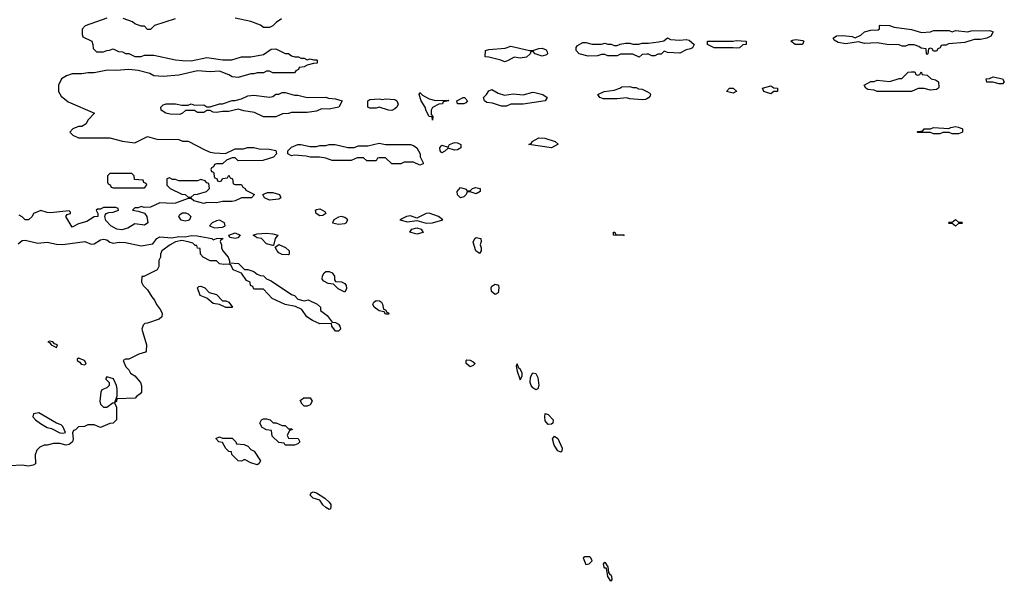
# Model space of a CAD drawing. Header units: inches. Extents: x 2769379 to 2883802, y 684208 to 828654.
# Tile 124 of 256: x 2785994 to 2792282, y 765079 to 768668. Entities that reach past the tile are written whole.
import ezdxf

# ---------------------------------------------------------------- set-up
doc = ezdxf.new("R2010")
doc.units = ezdxf.units.IN
doc.header["$MEASUREMENT"] = 0
doc.layers.add('C7786', color=7, linetype='Continuous')
doc.layers.add('C7796', color=7, linetype='Continuous')

msp = doc.modelspace()

# ---------------------------------------------------------------- linework, layer by layer
at = {"layer": 'C7786', "color": 2, "elevation": 2}
for points in [[(2786550, 768678), (2786411.6, 768628.4), (2786392.7, 768607.3), (2786392.7, 768572.7), (2786398, 768558), (2786454, 768530), (2786462, 768510), (2786463.6, 768483.6), (2786483.6, 768463.6), (2786530, 768462), (2786550, 768472), (2786567.3, 768472.7), (2786590, 768482), (2786625.4, 768465.4), (2786650, 768462), (2786670, 768452), (2786690, 768452), (2786730, 768432), (2786770, 768432), (2786790, 768442), (2786850, 768441), (2786990, 768410.8), (2787032.9, 768407.1), (2787090, 768406), (2787190, 768426), (2787290.9, 768410.9), (2787348.9, 768411.1), (2787410, 768431), (2787470, 768431), (2787550, 768446), (2787600.4, 768479.6), (2787630, 768482), (2787690, 768452), (2787710, 768451.3), (2787730, 768438), (2787751, 768431), (2787774, 768430), (2787790, 768422), (2787810, 768422), (2787830, 768412), (2787850, 768418), (2787870, 768411.3), (2787891.1, 768411.1), (2787894, 768410), (2787894, 768390), (2787870, 768388), (2787830, 768378), (2787810, 768366), (2787778, 768362), (2787774, 768350), (2787758, 768342), (2787750, 768328), (2787610, 768328), (2787590, 768338), (2787570, 768338), (2787550, 768328), (2787510, 768328.7), (2787490, 768322), (2787470, 768322), (2787390, 768298), (2787350, 768302), (2787330, 768315.3), (2787270, 768338), (2787210, 768335.3), (2787130, 768342), (2787010, 768313.2), (2786910, 768304), (2786850, 768309.2), (2786824.7, 768324.7), (2786750, 768344), (2786690, 768349.2), (2786610, 768343.7), (2786554.4, 768345.6), (2786470, 768329.2), (2786430, 768329), (2786390, 768321.2), (2786330, 768321.2), (2786292, 768310), (2786262, 768290), (2786242, 768250), (2786242, 768210), (2786259.6, 768179.6), (2786303.5, 768143.5), (2786472, 768070), (2786430, 768026), (2786418, 768002), (2786390, 767986), (2786370, 767986), (2786334, 767970), (2786314, 767950), (2786334, 767930), (2786370, 767912), (2786570, 767912), (2786651.6, 767891.6), (2786730, 767882), (2786810, 767922), (2786870, 767904.7), (2787010, 767902), (2787032.7, 767892.7), (2787070, 767892), (2787176.9, 767836.9), (2787210, 767822), (2787236.9, 767816.9), (2787308, 767812), (2787370, 767842), (2787423.6, 767843.6), (2787448.7, 767851.3), (2787490, 767851.3), (2787523.5, 767843.5), (2787590, 767840.7), (2787630, 767831.3), (2787634, 767810), (2787614, 767790), (2787547.3, 767767.3), (2787390, 767766), (2787370, 767786), (2787350, 767786), (2787314, 767770), (2787290, 767746), (2787250, 767746), (2787238, 767742), (2787232.7, 767727.3), (2787218, 767722), (2787214, 767710), (2787218, 767698), (2787232.7, 767692.7), (2787238, 767658), (2787252.7, 767652.7), (2787258, 767638), (2787270, 767634), (2787282, 767638), (2787290, 767654), (2787322, 767658), (2787330, 767674), (2787338, 767658), (2787354, 767650), (2787358, 767618), (2787370, 767614), (2787410, 767614), (2787418, 767598), (2787434, 767590), (2787438, 767578), (2787490, 767554), (2787494, 767550), (2787474, 767530), (2787410, 767529), (2787370.6, 767509.4), (2787350, 767505.2), (2787290, 767505.2), (2787250, 767497.2), (2787190, 767499), (2787170, 767494), (2787106, 767510), (2787090, 767526), (2787070, 767526), (2786990, 767496), (2786970, 767492.7), (2786890, 767497.2), (2786830, 767469.3), (2786788.7, 767468.7), (2786770, 767473.2), (2786750, 767466), (2786730, 767466), (2786714, 767450), (2786750, 767444.7), (2786790, 767431.3), (2786806, 767410), (2786811.3, 767370), (2786790, 767355.3), (2786730, 767362.7), (2786684.7, 767335.3), (2786645.8, 767325.8), (2786615.3, 767330), (2786575.3, 767350), (2786544.7, 767384.7), (2786538, 767410), (2786540.4, 767419.6), (2786546, 767430), (2786563.1, 767436.9), (2786590, 767438), (2786626, 767450), (2786622, 767462), (2786607.3, 767467.3), (2786530, 767468), (2786510, 767458), (2786490, 767458), (2786482, 767450), (2786494, 767430), (2786494, 767410), (2786470, 767408), (2786422.5, 767377.5), (2786370, 767362.7), (2786330, 767342), (2786288, 767410), (2786298, 767422), (2786318, 767430), (2786318, 767438), (2786310, 767446), (2786190, 767434), (2786170, 767435.3), (2786130, 767448.7), (2786082, 767430), (2786074, 767410), (2786050, 767389), (2786030, 767389), (2786008.9, 767408.9), (2785990, 767418)], [(2786986.4, 768673.6), (2786854, 768630), (2786830, 768606), (2786810, 768606), (2786790, 768626), (2786770, 768626), (2786730, 768642), (2786714, 768654), (2786654.6, 768674.6)], [(2787666.4, 768673.6), (2787630.9, 768649.1), (2787610, 768628), (2787590, 768618), (2787550, 768618), (2787532.9, 768632.9), (2787470, 768657.2), (2787370, 768677.2)], [(2790000, 768447.5), (2789970, 768446), (2789950, 768428), (2789910, 768448), (2789830, 768448), (2789810, 768438), (2789750, 768438), (2789730, 768446), (2789710, 768446), (2789683.6, 768436.4), (2789625.4, 768434.6), (2789568, 768450), (2789548, 768470), (2789548, 768490), (2789556.4, 768503.6), (2789590, 768522), (2789610, 768522), (2789650, 768512), (2789710, 768512), (2789730, 768518), (2789750, 768511.3), (2789771.1, 768511.1), (2789790, 768502), (2789810, 768502), (2789828.4, 768511.6), (2789862, 768518), (2789890, 768518), (2789910, 768511.3), (2789948.4, 768511.6), (2789970, 768518), (2790000, 768518)], [(2790000, 768163), (2789990, 768158), (2789970, 768155.3), (2789890, 768162), (2789868.9, 768168.9), (2789810, 768162.7), (2789722.7, 768162.7), (2789698, 768170), (2789686, 768190), (2789726, 768210), (2789790, 768218), (2789826, 768230), (2789840.4, 768239.6), (2789890, 768242), (2789910, 768234), (2789930, 768234), (2789945.4, 768225.4), (2789970, 768224.7), (2790000, 768208)], [(2785984.7, 767235.3), (2786010, 767256.4), (2786030, 767258.7), (2786110, 767240.5), (2786170, 767247.3), (2786230, 767232.7), (2786270, 767230.4), (2786410, 767250.4), (2786450, 767233), (2786470, 767234.9), (2786510, 767261.7), (2786530, 767264.6), (2786550, 767260.3), (2786570, 767245.5), (2786590, 767240.4), (2786630, 767247), (2786670, 767244.6), (2786770, 767222), (2786844.1, 767235.9), (2786869.7, 767270.3), (2786890, 767281.1), (2786965.1, 767274.9), (2787010, 767282), (2787050, 767280.5), (2787090, 767288), (2787127.7, 767287.7), (2787222, 767270), (2787230, 767262), (2787250, 767270.7), (2787290, 767271), (2787290, 767266), (2787278, 767262), (2787274, 767250), (2787282, 767230), (2787282, 767210), (2787292, 767190), (2787324.7, 767150), (2787334, 767126), (2787334, 767114), (2787390.8, 767110.8), (2787430, 767072), (2787450, 767071.3), (2787490, 767058), (2787510, 767042), (2787532.7, 767032.7), (2787550, 767032), (2787570, 767012), (2787599.8, 766999.8), (2787730, 766912), (2787750, 766904.7), (2787770, 766882), (2787810, 766872), (2787836.9, 766876.9), (2787894, 766850), (2787914, 766830), (2787914, 766810), (2787958, 766778), (2787990, 766734), (2788010, 766732), (2788030, 766722), (2788038, 766710), (2788042, 766690), (2788030, 766678), (2788010, 766678), (2787988, 766710), (2787986, 766726), (2787910, 766725.2), (2787864.7, 766744.7), (2787828, 766770), (2787795.3, 766815.3), (2787754.6, 766834.6), (2787688.4, 766848.4), (2787607.3, 766887.3), (2787550, 766946), (2787490, 766946), (2787482, 766962), (2787468.4, 766968.4), (2787466, 766990), (2787442, 767002), (2787410, 767048), (2787358, 767070), (2787342, 767102), (2787330, 767106), (2787296.9, 767103.1), (2787270, 767108.7), (2787250, 767128), (2787210, 767128), (2787166, 767150), (2787148, 767170), (2787146, 767206), (2787130, 767208), (2787126, 767226), (2787114, 767226), (2787099, 767239), (2787069.1, 767249.1), (2787030, 767257.2), (2786990, 767249), (2786956, 767230), (2786902, 767190), (2786894, 767170), (2786894, 767150), (2786882, 767130), (2786882, 767090), (2786871.1, 767068.9), (2786786, 767026), (2786774, 767026), (2786772, 766990), (2786782, 766970), (2786810, 766942), (2786836.9, 766896.9), (2786855.3, 766875.3), (2786867.5, 766847.5), (2786894, 766814), (2786904.7, 766790), (2786902, 766770), (2786885.4, 766754.6), (2786810, 766728), (2786792.7, 766727.3), (2786783.6, 766716.4), (2786774, 766690), (2786802.8, 766590), (2786802, 766550), (2786796.9, 766543.1), (2786754, 766530), (2786690, 766498), (2786670, 766498), (2786654, 766490), (2786672, 766450), (2786692, 766430), (2786702, 766410), (2786730, 766392), (2786764.7, 766350), (2786771.6, 766328.4), (2786771.6, 766288.4), (2786763.6, 766276.4), (2786739.6, 766260.4), (2786731, 766249), (2786614, 766246), (2786611.6, 766228.4), (2786602, 766222), (2786616.4, 766263.6), (2786617.2, 766310), (2786613.2, 766330), (2786592.3, 766372.3), (2786550, 766386), (2786543.6, 766376.4), (2786544.7, 766370), (2786564.7, 766350), (2786564.7, 766330), (2786550, 766315.3), (2786518, 766302), (2786512, 766288), (2786506, 766230), (2786510.9, 766210.9), (2786519.8, 766199.8), (2786530, 766191.3), (2786550, 766191), (2786590, 766222), (2786599.6, 766219.6), (2786611.6, 766191.6), (2786612, 766110), (2786592, 766090), (2786570, 766088), (2786510, 766062), (2786470, 766078), (2786430, 766078), (2786407.3, 766067.3), (2786370, 766066), (2786350, 766046), (2786338, 766042), (2786332, 766028), (2786336, 765990), (2786331, 765970), (2786310, 765953.2), (2786290, 765949.2), (2786250, 765959), (2786210, 765959), (2786170, 765948), (2786150, 765948), (2786123.6, 765936.4), (2786103.6, 765916.4), (2786092.7, 765887.3), (2786094, 765830), (2786079.6, 765820.4), (2786050, 765815.3), (2786010, 765822), (2785930, 765818)]]:
    msp.add_lwpolyline(points, dxfattribs=at)
at = {"layer": 'C7786', "color": 2}
for points, elevation in [([(2789250, 768471), (2789270, 768471.3), (2789310, 768484.7), (2789330, 768486), (2789355.3, 768475.3), (2789363.6, 768463.6), (2789364.7, 768450), (2789357.3, 768442.7), (2789330, 768434), (2789286, 768450), (2789270, 768466), (2789258, 768462), (2789254, 768450), (2789230, 768429), (2789190, 768422.7), (2789151.6, 768428.4), (2789110, 768406), (2789090, 768398), (2789066, 768410), (2788990, 768428.7), (2788966, 768430), (2788968, 768470), (2788990, 768478), (2789094, 768486), (2789130, 768498)], 2), ([(2789090, 768184.7), (2789145.2, 768194.8), (2789210, 768186.8), (2789270, 768204), (2789283.5, 768203.5), (2789334, 768190), (2789362, 768170), (2789350, 768149), (2789210, 768129), (2789131.1, 768128.9), (2789103.6, 768116.4), (2789070, 768115.3), (2789013.6, 768133.6), (2788978, 768138), (2788962, 768150), (2788955.3, 768170), (2788975.3, 768190), (2788990, 768214), (2789010, 768222), (2789050, 768198)], 2), ([(2787750, 768184.7), (2787770, 768184.7), (2787830, 768171.3), (2787950, 768172), (2787965.4, 768165.4), (2788010, 768162), (2788054, 768150), (2788032, 768110), (2788010, 768104), (2787970, 768095.3), (2787922, 768098), (2787890, 768084), (2787830, 768075.3), (2787730, 768074), (2787710, 768068), (2787672.7, 768067.3), (2787630, 768048), (2787550, 768048), (2787494.6, 768074.6), (2787424.7, 768084.7), (2787390, 768095.3), (2787330, 768082), (2787290, 768082), (2787250, 768075.3), (2787230, 768078), (2787210, 768088), (2787190, 768088), (2787170, 768075.3), (2787130, 768075.3), (2787110, 768088.7), (2787052.7, 768087.3), (2787034, 768070), (2787016.9, 768063.1), (2786955.3, 768064.7), (2786928, 768070), (2786898, 768090), (2786895.3, 768110), (2786910, 768124.7), (2786930, 768131), (2786990, 768131), (2787030, 768122), (2787070, 768122), (2787090, 768131), (2787110, 768122), (2787170, 768124.7), (2787190, 768112), (2787210, 768111.3), (2787269.2, 768130.8), (2787290, 768131.3), (2787350, 768152), (2787370, 768152), (2787410, 768162), (2787450, 768182), (2787490, 768184.7), (2787590, 768172), (2787610, 768178), (2787630, 768191.3), (2787650, 768192), (2787670, 768202), (2787690, 768202)], 2), ([(2788370, 768088.7), (2788349.1, 768089.1), (2788290, 768108), (2788270, 768102), (2788230, 768102), (2788218, 768110), (2788218, 768150), (2788230, 768158), (2788290, 768162), (2788310, 768158), (2788330, 768162), (2788390, 768158), (2788402, 768150), (2788411.1, 768128.9), (2788402, 768110), (2788390, 768098)], 2), ([(2788650, 768152), (2788730, 768154), (2788734, 768150), (2788698, 768142), (2788694, 768130), (2788670, 768128), (2788630, 768106), (2788622, 768090), (2788622, 768062), (2788632, 768050), (2788630, 768026), (2788627.3, 768047.3), (2788610, 768048.7), (2788590, 768086), (2788582.7, 768110), (2788558, 768150), (2788545.2, 768190), (2788550, 768202), (2788565.4, 768185.4), (2788610, 768162.8)], 2), ([(2788789.2, 768129.2), (2788786, 768150), (2788826, 768170), (2788834, 768170), (2788854, 768150), (2788843.6, 768136.4), (2788830, 768129.2)], 2), ([(2789390, 767849.4), (2789246, 767870), (2789262, 767878), (2789266, 767890), (2789310, 767914), (2789348.4, 767911.6), (2789414, 767890), (2789432.7, 767872.7)], 2), ([(2788330, 767871), (2788488.9, 767871.1), (2788510, 767864.7), (2788531, 767850), (2788551, 767810), (2788551.3, 767791.3), (2788570, 767754), (2788570, 767746), (2788550, 767738), (2788510, 767758), (2788450, 767758), (2788427.3, 767747.3), (2788370, 767746), (2788330, 767786), (2788290, 767786), (2788278, 767782), (2788270, 767766), (2788210, 767766), (2788190, 767786), (2788150, 767786), (2788111.3, 767768.7), (2787990, 767768.7), (2787950, 767782), (2787908.9, 767788.9), (2787849, 767789), (2787823.6, 767796.4), (2787750, 767802), (2787730, 767798), (2787706, 767810), (2787706, 767830), (2787730, 767854), (2787770, 767871.3), (2787790, 767871.3), (2787850, 767858), (2787890, 767858), (2787910, 767864.7), (2787950, 767864.7), (2787970, 767871), (2788009.1, 767870.9), (2788090, 767851.3), (2788130, 767851.3), (2788158, 767862), (2788218, 767862), (2788290, 767878)], 2), ([(2788770, 767834), (2788730, 767848), (2788710, 767828.7), (2788690, 767817.2), (2788679.3, 767830), (2788677.2, 767850), (2788690, 767866), (2788730, 767854), (2788738, 767870), (2788770, 767882.8), (2788790, 767881), (2788812, 767870), (2788812, 767850), (2788790, 767835.3)], 2), ([(2786710, 767686), (2786570, 767686), (2786554, 767670), (2786554, 767630), (2786558, 767618), (2786572.7, 767612.7), (2786578, 767598), (2786590, 767594), (2786790, 767594), (2786806, 767610), (2786802, 767622), (2786787.3, 767627.3), (2786782, 767642), (2786727.3, 767647.3), (2786726, 767670)], 2), ([(2786950, 767658), (2786934, 767650), (2786934, 767610), (2786954, 767590), (2787030, 767552), (2787051.6, 767551.6), (2787070, 767534), (2787090, 767534), (2787108.4, 767551.6), (2787130, 767552), (2787186, 767570), (2787206, 767590), (2787202, 767622), (2787190, 767626), (2787178, 767638), (2787150, 767646), (2787130, 767638), (2787010, 767638), (2786990, 767646), (2786970, 767646)], 2), ([(2788850, 767574), (2788870, 767574), (2788886, 767590), (2788904.7, 767595.3), (2788934, 767590), (2788934, 767570), (2788910, 767555.3), (2788870, 767568), (2788852.7, 767567.3), (2788844.7, 767550), (2788830, 767535.3), (2788810, 767529.2), (2788789.8, 767549.8), (2788787.8, 767570), (2788810, 767596), (2788844.7, 767584.7)], 2), ([(2787590, 767515.3), (2787558, 767530), (2787546, 767550), (2787576.4, 767563.6), (2787610, 767564.7), (2787654, 767550), (2787662, 767530), (2787650, 767522)], 2), ([(2787910, 767415.1), (2787887, 767430), (2787884, 767450), (2787890, 767456), (2787910, 767458.8), (2787942.8, 767442.8), (2787950, 767429.3), (2787930, 767416)], 2), ([(2787050, 767379.6), (2787026, 767386), (2787009.4, 767410), (2787016, 767424), (2787033.7, 767433.7), (2787053.4, 767433.4), (2787070, 767426.8), (2787086.8, 767410), (2787078.8, 767390), (2787070, 767385.6)], 2), ([(2788050, 767409.5), (2788030, 767405.6), (2788000.7, 767390), (2787991, 767370), (2788030, 767360.3), (2788070, 767366), (2788079.3, 767370), (2788089.3, 767390), (2788070, 767404.5)], 6), ([(2788610, 767431.2), (2788590, 767429.7), (2788530, 767399.5), (2788490, 767413.6), (2788464.7, 767410), (2788422, 767390), (2788470, 767376.3), (2788530, 767383.7), (2788590, 767367.3), (2788630, 767369.1), (2788695.3, 767390), (2788668.7, 767410)], 6), ([(2787270, 767387.3), (2787250, 767383.6), (2787222.8, 767370), (2787206, 767350), (2787238, 767338), (2787290, 767342), (2787306, 767350), (2787302, 767370)], 6), ([(2788530, 767298), (2788486, 767310), (2788499, 767330), (2788530, 767337.4), (2788558, 767330), (2788570, 767308.7)], 2), ([(2787370, 767269.3), (2787336.4, 767276.4), (2787329.2, 767290), (2787370, 767305.5), (2787401, 767290), (2787387.1, 767272.9)], 2), ([(2787610, 767226), (2787570, 767235.3), (2787538, 767270), (2787510, 767273.2), (2787486, 767290), (2787510, 767300.5), (2787570, 767303.8), (2787610, 767300.5), (2787642, 767290), (2787624.7, 767270), (2787614, 767226)], 2), ([(2788930, 767174), (2788907, 767190), (2788890, 767246), (2788901.2, 767270), (2788910, 767276.3), (2788938, 767270), (2788941, 767250), (2788934, 767230), (2788940.7, 767210), (2788940.7, 767190)], 2), ([(2789810, 767294), (2789850, 767294), (2789854, 767290), (2789850, 767288), (2789786, 767290), (2789786, 767310), (2789794, 767310), (2789798, 767298)], 2), ([(2787710, 767166), (2787670, 767168), (2787650, 767178), (2787638, 767190), (2787626, 767214), (2787650, 767232), (2787691.6, 767211.6), (2787714, 767190), (2787714, 767170)], 2), ([(2788070, 766926), (2788028.7, 766948.7), (2787998, 766978), (2787963.1, 766983.1), (2787936.4, 766996.4), (2787926, 767010), (2787928, 767032), (2787938, 767050), (2787950, 767058), (2787970, 767058), (2787990, 767051), (2788004.7, 767030), (2788004.7, 767004.7), (2788010, 766994), (2788050, 766992), (2788070, 766982), (2788078, 766970), (2788082, 766950)], 2), ([(2787350, 766828), (2787310, 766828.7), (2787270, 766848.7), (2787230, 766855.3), (2787190, 766888), (2787145.6, 766905.6), (2787130, 766954), (2787138, 766962), (2787150, 766964.7), (2787175.3, 766955.3), (2787204.7, 766924.7), (2787250, 766912), (2787290, 766872), (2787310, 766871.3), (2787330, 766862), (2787354, 766830)], 2), ([(2789030, 766912.7), (2789008, 766930), (2789004.7, 766955.3), (2789010, 766966), (2789030, 766978), (2789050.8, 766970.8), (2789053.7, 766953.7), (2789050, 766922)], 2), ([(2788330, 766786), (2788322, 766802), (2788290, 766808), (2788258, 766830), (2788248.7, 766850), (2788256.4, 766863.6), (2788270, 766874), (2788291.6, 766871.6), (2788303.6, 766863.6), (2788312, 766850), (2788318, 766818), (2788330, 766814), (2788338, 766798), (2788350, 766794), (2788354, 766790), (2788350, 766786)], 2), ([(2786185.4, 766614.6), (2786174, 766610), (2786184.7, 766604.7), (2786194, 766590), (2786230, 766574), (2786235.3, 766590), (2786216.4, 766596.4), (2786206, 766610)], 2), ([(2786370, 766506), (2786362, 766498), (2786362, 766490), (2786378.8, 766478.8), (2786386.8, 766466.8), (2786410, 766462), (2786418, 766470), (2786408, 766490)], 2), ([(2788870, 766448.7), (2788846, 766470), (2788846, 766490), (2788850, 766494), (2788870, 766492), (2788890, 766482), (2788902, 766470), (2788890, 766458)], 2), ([(2789170, 766468), (2789165.5, 766454.5), (2789170, 766422), (2789190, 766366), (2789202.7, 766390), (2789203.7, 766410), (2789190, 766437.2), (2789180.9, 766440.9)], 6), ([(2789290, 766302), (2789270, 766316.2), (2789259.7, 766330), (2789253.3, 766350), (2789255.6, 766384.4), (2789270, 766410.7), (2789290, 766406), (2789302.5, 766382.5), (2789310.4, 766329.6), (2789302.8, 766310)], 2), ([(2787810, 766198), (2787798, 766210), (2787786, 766234), (2787808.9, 766251.1), (2787850, 766251.3), (2787862, 766230), (2787850, 766206), (2787830, 766198)], 2), ([(2786116, 766156), (2786082, 766150), (2786078, 766130), (2786094.8, 766110), (2786126.7, 766086.7), (2786170, 766062), (2786196.3, 766056.3), (2786250, 766026.8), (2786270, 766024.7), (2786286, 766030), (2786268.9, 766068.9), (2786258, 766078), (2786229.1, 766089.1)], 2), ([(2789370, 766080.7), (2789350, 766105.2), (2789346.9, 766130), (2789350, 766150.8), (2789370, 766146), (2789400.7, 766110), (2789398.8, 766090), (2789390, 766083.7)], 2), ([(2787670, 766074), (2787690, 766074), (2787710, 766054), (2787732.7, 766052.7), (2787734, 766046), (2787718, 766042), (2787702, 766010), (2787710, 765994), (2787772.7, 765992.7), (2787782, 765970), (2787770, 765958), (2787750, 765948), (2787690, 765948), (2787682, 765962), (2787650, 765966), (2787607.3, 766007.3), (2787602, 766042), (2787570, 766046), (2787542, 766062), (2787528, 766090), (2787538, 766110), (2787550, 766118), (2787570, 766118), (2787594, 766110), (2787612.7, 766092.7), (2787631.6, 766091.6)], 2), ([(2789450, 765903.7), (2789430, 765912.3), (2789408.2, 765950), (2789396, 765990), (2789410, 766006.8), (2789430, 765991), (2789458.4, 765930), (2789456.3, 765910)], 2), ([(2787290, 765994), (2787350, 765994), (2787374, 765970), (2787378, 765958), (2787427.3, 765952.7), (2787450, 765942), (2787470, 765922), (2787491.1, 765911.1), (2787532, 765850), (2787522, 765830), (2787510, 765824), (2787470, 765835.3), (2787434.6, 765854.6), (2787425.4, 765854.6), (2787410, 765846), (2787390, 765848), (2787348, 765890), (2787346, 765906), (2787330, 765908), (2787310, 765928), (2787290, 765966), (2787266, 765970), (2787247.3, 765992.7), (2787270, 766002)], 2), ([(2787970, 765538), (2787948.7, 765550), (2787930, 765568.7), (2787910, 765598), (2787868, 765610), (2787849, 765630), (2787856.4, 765643.6), (2787868.7, 765651.3), (2787890, 765644.7), (2787942, 765610), (2787970, 765584.7), (2787981, 765570), (2787982, 765558), (2787978, 765542)], 2), ([(2789603.5, 765236.5), (2789592, 765230), (2789610, 765186), (2789630, 765191), (2789649, 765210), (2789642, 765230), (2789634.8, 765234.8)], 6), ([(2789770, 765079), (2789750, 765109), (2789742, 765162), (2789730, 765164), (2789727.6, 765170), (2789722.7, 765190), (2789730, 765201), (2789750, 765171.3), (2789754.8, 765134.8), (2789762, 765122), (2789770, 765121), (2789774, 765110), (2789775.5, 765090)], 2)]:
    msp.add_lwpolyline(points, close=True, dxfattribs=dict(at, elevation=elevation))
at = {"layer": 'C7796', "color": 2, "elevation": 2}
for points in [[(2791753.6, 768586.4), (2791810, 768591.3), (2791830, 768598), (2791930, 768598), (2791950, 768591.3), (2791970, 768598), (2792050, 768591.3), (2792070, 768596), (2792190, 768598), (2792211.3, 768590), (2792196.9, 768563.1), (2792171.1, 768548.9), (2792130, 768542), (2792090, 768542), (2792030, 768522), (2791926, 768514), (2791910, 768506), (2791890, 768506), (2791878, 768502), (2791872.7, 768487.3), (2791858, 768482), (2791850, 768466), (2791830, 768466), (2791822, 768482), (2791810, 768486), (2791798, 768482), (2791794, 768450), (2791790, 768446), (2791786, 768450), (2791782, 768482), (2791750, 768486), (2791736.4, 768496.4), (2791707.3, 768507.3), (2791670, 768508), (2791650, 768498), (2791630, 768498), (2791610, 768508), (2791531.6, 768508.4), (2791470, 768519), (2791390, 768515.3), (2791350, 768526), (2791270, 768514), (2791222, 768522), (2791196.4, 768536.4), (2791188, 768550), (2791210, 768564.7), (2791250, 768566.8), (2791310, 768561), (2791330, 768552), (2791366, 768570), (2791388.9, 768591.1), (2791430, 768602), (2791476.4, 768603.6), (2791486, 768610), (2791486, 768630), (2791490, 768634), (2791548.7, 768631.3), (2791579.6, 768619.6), (2791690, 768604.7)], [(2790570, 768485.2), (2790550, 768489), (2790429.1, 768489.1), (2790386, 768510), (2790386, 768530), (2790550, 768531), (2790570, 768534.8), (2790634, 768530), (2790634, 768510), (2790612.7, 768507.3), (2790590, 768489)], [(2790990, 768509.2), (2790946, 768510), (2790918, 768530), (2790930, 768538), (2790950, 768541), (2790994.8, 768534.8), (2791002, 768530), (2790994, 768510)], [(2791810, 768217.2), (2791770, 768229), (2791731.6, 768228.4), (2791690, 768208), (2791469.1, 768209.1), (2791450, 768218), (2791410, 768222), (2791398, 768230), (2791386, 768250), (2791430, 768274), (2791450, 768274), (2791470, 768282), (2791550, 768272), (2791610, 768292), (2791627.3, 768292.7), (2791668.4, 768331.6), (2791690, 768334), (2791710, 768334), (2791718, 768318), (2791730, 768314), (2791742, 768318), (2791750, 768334), (2791758, 768318), (2791790, 768314), (2791814, 768290), (2791842.8, 768282.8), (2791862, 768270), (2791863.6, 768236.4), (2791862, 768230), (2791850, 768222)], [(2792250, 768258), (2792208.4, 768268.4), (2792170, 768268.7), (2792166, 768290), (2792187.3, 768292.7), (2792210, 768302), (2792270, 768291), (2792282, 768270), (2792270, 768258)], [(2790550, 768198), (2790508, 768210), (2790526, 768230), (2790550, 768230.8), (2790574, 768210), (2790570, 768208)], [(2790790, 768194), (2790746, 768210), (2790738, 768230), (2790790, 768246), (2790810, 768232), (2790834, 768230), (2790834, 768210), (2790830, 768208.7), (2790810, 768208)], [(2791950, 767938), (2791930, 767946), (2791890, 767946), (2791870, 767938), (2791830, 767938), (2791810, 767948), (2791730, 767946), (2791726, 767950), (2791730, 767954), (2791762, 767958), (2791770, 767971), (2791810, 767971.3), (2791830, 767978), (2791927.3, 767972.7), (2791940.4, 767979.6), (2791970, 767984.7), (2791990, 767982), (2792014, 767970), (2792014, 767950), (2792010, 767948), (2791990, 767938)], [(2791990, 767374), (2792010, 767374), (2792014, 767370), (2792010, 767366), (2791990, 767366), (2791970, 767349), (2791950, 767366), (2791930, 767366), (2791926, 767370), (2791930, 767374), (2791950, 767374), (2791970, 767390.8)]]:
    msp.add_lwpolyline(points, close=True, dxfattribs=at)
for points in [[(2790000, 768518), (2790010, 768518), (2790074, 768526), (2790107.3, 768532.7), (2790130, 768552), (2790150, 768542), (2790210, 768538), (2790250, 768542), (2790270, 768538), (2790302, 768510), (2790291.6, 768488.4), (2790278.8, 768481.2), (2790250, 768475.3), (2790210, 768454), (2790130, 768458), (2790110, 768466), (2790091.6, 768448.4), (2790070, 768448), (2790050, 768438), (2790030, 768438), (2790010, 768448), (2790000, 768447.5)], [(2790000, 768208), (2790018, 768198), (2790022, 768190), (2790019.6, 768180.4), (2790010, 768168), (2790000, 768163)]]:
    msp.add_lwpolyline(points, dxfattribs=at)

doc.saveas('drawing.dxf')
